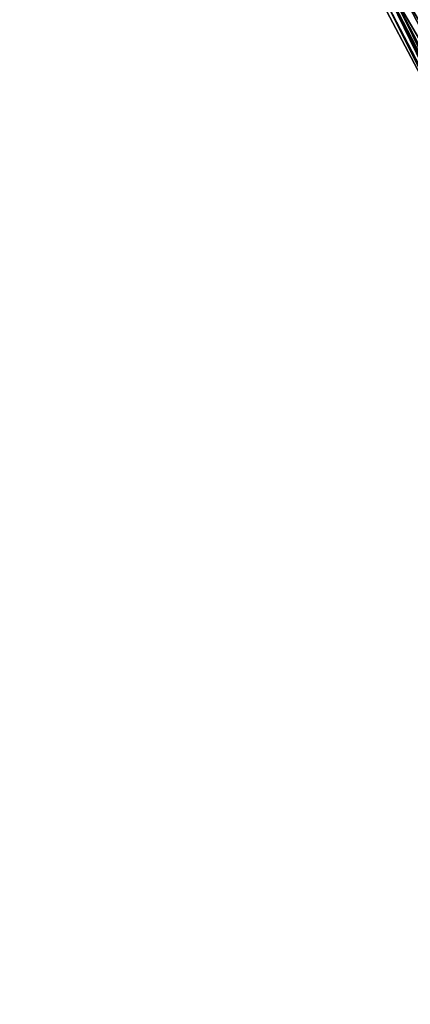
# Model space of a CAD drawing. Header units: feet. Extents: x 2007189 to 2022806, y 818621 to 837694.
# Tile 74 of 256: x 2013184 to 2013226, y 823203 to 823309. Entities that reach past the tile are written whole.
import ezdxf

# ---------------------------------------------------------------- set-up
doc = ezdxf.new("R2010")
doc.units = ezdxf.units.FT
doc.header["$MEASUREMENT"] = 0
doc.layers.add('EP_Travel Lane', color=172, linetype='Continuous', lineweight=53)
doc.layers.add('I-77-MM17-21_SB-Surface-Border', color=7, linetype='Continuous')
doc.layers.add('I-77-MM17-21_SB-Surface-TIN', color=7, linetype='Continuous')

msp = doc.modelspace()

# ---------------------------------------------------------------- linework, layer by layer
at = {"layer": 'EP_Travel Lane'}
msp.add_polyline3d([(2013186.35, 823383.52, 295.86), (2013195.59, 823365.79, 295.54), (2013204.84, 823348.05, 295.28), (2013214.09, 823330.32, 295), (2013223.33, 823312.59, 294.75), (2013232.55, 823294.88, 294.48), (2013241.79, 823277.14, 294.2), (2013251.02, 823259.4, 293.96), (2013260.26, 823241.67, 293.67), (2013269.49, 823223.93, 293.38), (2013278.73, 823206.19, 293.13), (2013287.96, 823188.45, 292.87)], dxfattribs=at)
at = {"layer": 'I-77-MM17-21_SB-Surface-Border', "color": 3, "linetype": 'Continuous', "lineweight": -3}
msp.add_polyline3d([(2013287.87, 823188.4, 292.87), (2013277.79, 823205.7, 293.11), (2013267.66, 823222.98, 293.32), (2013259.82, 823241.44, 293.65), (2013250.23, 823258.99, 293.94), (2013239.82, 823276.12, 294.12), (2013231.79, 823294.48, 294.46), (2013222.47, 823312.14, 294.71), (2013212.59, 823329.54, 294.93), (2013200.86, 823345.98, 295.05), (2013193.17, 823364.52, 295.41), (2013183.71, 823382.14, 295.72)], dxfattribs=at)
at = {"layer": 'I-77-MM17-21_SB-Surface-TIN', "color": 128, "linetype": 'Continuous', "lineweight": -3}
for points in [[(2013235.6, 823296.46, 294.55), (2013226.38, 823314.18, 294.83), (2013225.5, 823313.72, 294.81)], [(2013223.73, 823312.79, 294.76), (2013223.33, 823312.59, 294.75), (2013232.55, 823294.88, 294.48)], [(2013233.83, 823295.54, 294.52), (2013224.61, 823313.26, 294.79), (2013223.73, 823312.79, 294.76)], [(2013232.94, 823295.08, 294.49), (2013223.73, 823312.79, 294.76), (2013232.55, 823294.88, 294.48)], [(2013232.94, 823295.08, 294.49), (2013233.83, 823295.54, 294.52), (2013223.73, 823312.79, 294.76)], [(2013234.72, 823296, 294.54), (2013225.5, 823313.72, 294.81), (2013224.61, 823313.26, 294.79)], [(2013233.83, 823295.54, 294.52), (2013234.72, 823296, 294.54), (2013224.61, 823313.26, 294.79)], [(2013234.72, 823296, 294.54), (2013235.6, 823296.46, 294.55), (2013225.5, 823313.72, 294.81)], [(2013231.79, 823294.48, 294.46), (2013222.84, 823312.33, 294.73), (2013222.47, 823312.14, 294.71)], [(2013232.05, 823294.62, 294.47), (2013223.33, 823312.59, 294.75), (2013222.84, 823312.33, 294.73)], [(2013231.79, 823294.48, 294.46), (2013232.05, 823294.62, 294.47), (2013222.84, 823312.33, 294.73)], [(2013232.05, 823294.62, 294.47), (2013232.55, 823294.88, 294.48), (2013223.33, 823312.59, 294.75)]]:
    msp.add_3dface(points, dxfattribs=at)

doc.saveas('drawing.dxf')
